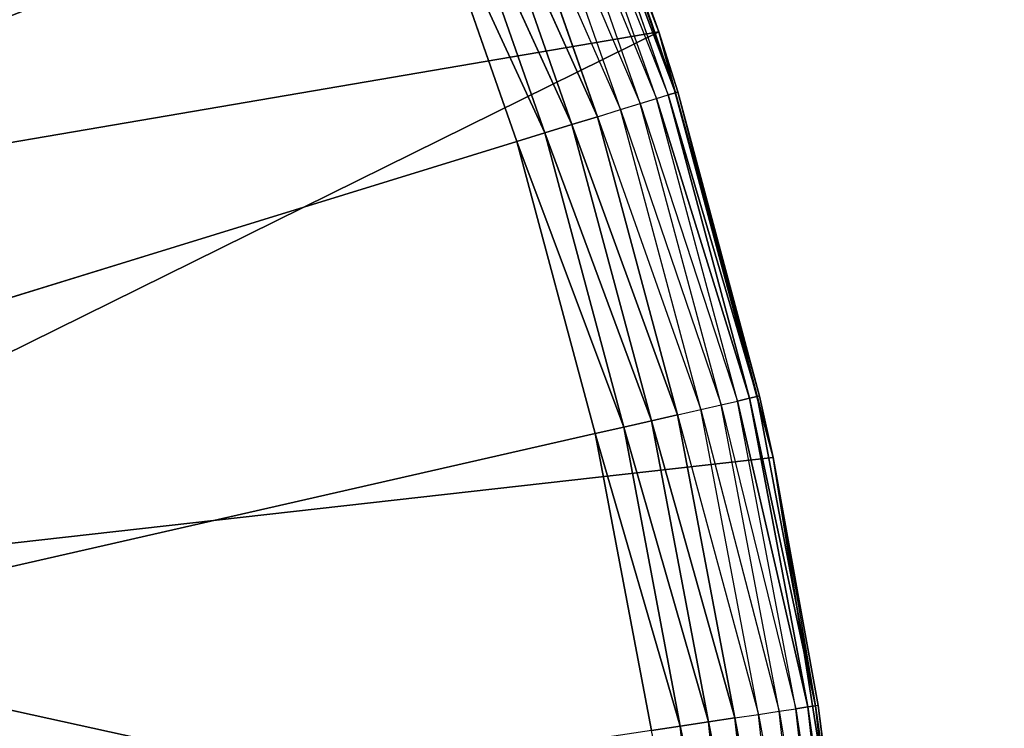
# Model space of a CAD drawing. Extents: x 0.05 to 8.85, y 0.05 to 8.85.
# Tile 250 of 256: x 8.1009 to 8.2177, y 1.271 to 1.3551. Entities that reach past the tile are written whole.
import ezdxf

# ---------------------------------------------------------------- set-up
doc = ezdxf.new("R2010")
doc.units = 0
doc.header["$LTSCALE"] = 2.54
doc.layers.get('0').update_dxf_attribs({"color": 13, "linetype": 'CONTINUOUS'})

# ---------------------------------------------------------------- blocks, each defined once
blk = doc.blocks.new('SZCZOTKA_DO_WC_BEZ_POKRYWK')
at = {"color": 0}
for p, q in [((8.158, 1.40252, 5.55), (8.17676, 1.35366, 5.55)), ((8.158, 1.40252, 5.55), (8.17676, 1.35366, 5.55)), ((8.17786, 1.34618, 5.36316), (8.16554, 1.38139, 5.36316)), ((8.16554, 1.38139, 5.36316), (8.17873, 1.34644, 5.36653)), ((8.16554, 1.38139, 5.36316), (8.17873, 1.34644, 5.36653)), ((8.17873, 1.34644, 5.36653), (8.16638, 1.38172, 5.36653)), ((8.17873, 1.34644, 5.36653), (8.16638, 1.38172, 5.36653)), ((8.17676, 1.35366, 5.37), (8.16667, 1.38183, 5.37)), ((8.16667, 1.38183, 5.37), (8.17676, 1.35366, 5.55)), ((8.16667, 1.38183, 5.37), (8.17676, 1.35366, 5.55)), ((8.16667, 1.38183, 5.37), (8.17873, 1.34644, 5.36653)), ((8.17455, 1.34515, 5.35714), (8.16231, 1.38012, 5.35714)), ((8.16231, 1.38012, 5.35714), (8.17646, 1.34574, 5.36)), ((8.17646, 1.34574, 5.36), (8.16417, 1.38085, 5.36)), ((8.16417, 1.38085, 5.36), (8.17786, 1.34618, 5.36316)), ((8.17219, 1.34443, 5.35468), (8.16002, 1.37922, 5.35468)), ((8.16002, 1.37922, 5.35468), (8.17455, 1.34515, 5.35714)), ((8.15736, 1.37817, 5.35268), (8.17219, 1.34443, 5.35468)), ((8.16946, 1.34359, 5.35268), (8.15736, 1.37817, 5.35268)), ((8.16644, 1.34265, 5.35121), (8.15442, 1.37702, 5.35121)), ((8.15442, 1.37702, 5.35121), (8.16946, 1.34359, 5.35268)), ((8.15442, 1.37702, 5.35121), (8.16946, 1.34359, 5.35268)), ((8.16644, 1.34265, 5.35121), (8.15442, 1.37702, 5.35121)), ((8.16322, 1.34166, 5.3503), (8.15128, 1.37579, 5.3503)), ((8.15128, 1.37579, 5.3503), (8.16644, 1.34265, 5.35121)), ((8.15128, 1.37579, 5.3503), (8.16644, 1.34265, 5.35121)), ((8.16322, 1.34166, 5.3503), (8.15128, 1.37579, 5.3503)), ((8.14805, 1.37452, 5.35), (8.15991, 1.34064, 5.35)), ((8.14805, 1.37452, 5.35), (8.15991, 1.34064, 5.35)), ((8.14805, 1.37452, 5.35), (8.16322, 1.34166, 5.3503)), ((8.14805, 1.37452, 5.35), (8.16322, 1.34166, 5.3503)), ((8.17676, 1.35366, 5.55), (8.02665, 1.328, 5.55)), ((8.17676, 1.35366, 5.55), (8.02665, 1.328, 5.55)), ((8.17676, 1.35366, 5.55), (8.04023, 1.2862, 5.55)), ((8.17676, 1.35366, 5.55), (8.04023, 1.2862, 5.55)), ((8.17676, 1.35366, 5.37), (8.17873, 1.34644, 5.36653)), ((8.17902, 1.34653, 5.37), (8.17676, 1.35366, 5.55)), ((8.17676, 1.35366, 5.55), (8.1903, 1.30311, 5.55)), ((8.17902, 1.34653, 5.37), (8.17676, 1.35366, 5.37)), ((8.17676, 1.35366, 5.37), (8.17676, 1.35366, 5.55)), ((8.17902, 1.34653, 5.37), (8.17676, 1.35366, 5.55)), ((8.17676, 1.35366, 5.37), (8.17676, 1.35366, 5.55)), ((8.17676, 1.35366, 5.55), (8.1903, 1.30311, 5.55)), ((8.17646, 1.34574, 5.36), (8.17786, 1.34618, 5.36316)), ((8.17786, 1.34618, 5.36316), (8.17873, 1.34644, 5.36653)), ((8.17786, 1.34618, 5.36316), (8.17873, 1.34644, 5.36653)), ((8.18752, 1.31015, 5.36316), (8.17786, 1.34618, 5.36316)), ((8.17786, 1.34618, 5.36316), (8.1884, 1.31035, 5.36653)), ((8.17786, 1.34618, 5.36316), (8.1884, 1.31035, 5.36653)), ((8.18752, 1.31015, 5.36316), (8.17786, 1.34618, 5.36316)), ((8.17902, 1.34653, 5.37), (8.17873, 1.34644, 5.36653)), ((8.18869, 1.31042, 5.37), (8.17873, 1.34644, 5.36653)), ((8.18869, 1.31042, 5.37), (8.17873, 1.34644, 5.36653)), ((8.1884, 1.31035, 5.36653), (8.17873, 1.34644, 5.36653)), ((8.1884, 1.31035, 5.36653), (8.17873, 1.34644, 5.36653)), ((8.18869, 1.31042, 5.37), (8.17902, 1.34653, 5.37)), ((8.17902, 1.34653, 5.37), (8.1903, 1.30311, 5.55)), ((8.17902, 1.34653, 5.37), (8.1903, 1.30311, 5.55)), ((8.18869, 1.31042, 5.37), (8.17902, 1.34653, 5.37)), ((8.17219, 1.34443, 5.35468), (8.17455, 1.34515, 5.35714)), ((8.17455, 1.34515, 5.35714), (8.17646, 1.34574, 5.36)), ((8.18413, 1.30938, 5.35714), (8.17455, 1.34515, 5.35714)), ((8.17455, 1.34515, 5.35714), (8.18608, 1.30982, 5.36)), ((8.18608, 1.30982, 5.36), (8.17646, 1.34574, 5.36)), ((8.17646, 1.34574, 5.36), (8.18752, 1.31015, 5.36316)), ((8.17646, 1.34574, 5.36), (8.18752, 1.31015, 5.36316)), ((8.16946, 1.34359, 5.35268), (8.17219, 1.34443, 5.35468)), ((8.18173, 1.30883, 5.35468), (8.17219, 1.34443, 5.35468)), ((8.17219, 1.34443, 5.35468), (8.18413, 1.30938, 5.35714)), ((8.16322, 1.34166, 5.3503), (8.16644, 1.34265, 5.35121)), ((8.16322, 1.34166, 5.3503), (8.16644, 1.34265, 5.35121)), ((8.16644, 1.34265, 5.35121), (8.16946, 1.34359, 5.35268)), ((8.16644, 1.34265, 5.35121), (8.16946, 1.34359, 5.35268)), ((8.17586, 1.30749, 5.35121), (8.16644, 1.34265, 5.35121)), ((8.16644, 1.34265, 5.35121), (8.17895, 1.30819, 5.35268)), ((8.16644, 1.34265, 5.35121), (8.17895, 1.30819, 5.35268)), ((8.17586, 1.30749, 5.35121), (8.16644, 1.34265, 5.35121)), ((8.16946, 1.34359, 5.35268), (8.18173, 1.30883, 5.35468)), ((8.17895, 1.30819, 5.35268), (8.16946, 1.34359, 5.35268)), ((8.15991, 1.34064, 5.35), (8.16322, 1.34166, 5.3503)), ((8.15991, 1.34064, 5.35), (8.16322, 1.34166, 5.3503)), ((8.17258, 1.30674, 5.3503), (8.16322, 1.34166, 5.3503)), ((8.16322, 1.34166, 5.3503), (8.17586, 1.30749, 5.35121)), ((8.16322, 1.34166, 5.3503), (8.17586, 1.30749, 5.35121)), ((8.17258, 1.30674, 5.3503), (8.16322, 1.34166, 5.3503)), ((8.15991, 1.34064, 5.35), (7.70123, 1.19916, 5.35)), ((8.15991, 1.34064, 5.35), (7.70123, 1.19916, 5.35)), ((8.15991, 1.34064, 5.35), (8.1692, 1.30597, 5.35)), ((8.15991, 1.34064, 5.35), (8.1692, 1.30597, 5.35)), ((8.15991, 1.34064, 5.35), (8.17258, 1.30674, 5.3503)), ((8.15991, 1.34064, 5.35), (8.17258, 1.30674, 5.3503)), ((8.18608, 1.30982, 5.36), (8.18752, 1.31015, 5.36316)), ((8.18608, 1.30982, 5.36), (8.18752, 1.31015, 5.36316)), ((8.18752, 1.31015, 5.36316), (8.1884, 1.31035, 5.36653)), ((8.18752, 1.31015, 5.36316), (8.1884, 1.31035, 5.36653)), ((8.19445, 1.2735, 5.36316), (8.18752, 1.31015, 5.36316)), ((8.18752, 1.31015, 5.36316), (8.19535, 1.27363, 5.36653)), ((8.18752, 1.31015, 5.36316), (8.19535, 1.27363, 5.36653)), ((8.19445, 1.2735, 5.36316), (8.18752, 1.31015, 5.36316)), ((8.18869, 1.31042, 5.37), (8.1884, 1.31035, 5.36653)), ((8.1903, 1.30311, 5.37), (8.1884, 1.31035, 5.36653)), ((8.19535, 1.27363, 5.36653), (8.1884, 1.31035, 5.36653)), ((8.19535, 1.27363, 5.36653), (8.1884, 1.31035, 5.36653)), ((8.1903, 1.30311, 5.37), (8.18869, 1.31042, 5.37)), ((8.18869, 1.31042, 5.37), (8.1903, 1.30311, 5.55)), ((8.18869, 1.31042, 5.37), (8.1903, 1.30311, 5.55)), ((8.17895, 1.30819, 5.35268), (8.18173, 1.30883, 5.35468)), ((8.18173, 1.30883, 5.35468), (8.18413, 1.30938, 5.35714)), ((8.18858, 1.27261, 5.35468), (8.18173, 1.30883, 5.35468)), ((8.18173, 1.30883, 5.35468), (8.19102, 1.27298, 5.35714)), ((8.18413, 1.30938, 5.35714), (8.18608, 1.30982, 5.36)), ((8.19102, 1.27298, 5.35714), (8.18413, 1.30938, 5.35714)), ((8.18413, 1.30938, 5.35714), (8.193, 1.27328, 5.36)), ((8.193, 1.27328, 5.36), (8.18608, 1.30982, 5.36)), ((8.18608, 1.30982, 5.36), (8.19445, 1.2735, 5.36316)), ((8.18608, 1.30982, 5.36), (8.19445, 1.2735, 5.36316)), ((8.17586, 1.30749, 5.35121), (8.17895, 1.30819, 5.35268)), ((8.17586, 1.30749, 5.35121), (8.17895, 1.30819, 5.35268)), ((8.17895, 1.30819, 5.35268), (8.18858, 1.27261, 5.35468)), ((8.18576, 1.27219, 5.35268), (8.17895, 1.30819, 5.35268)), ((8.1692, 1.30597, 5.35), (8.17258, 1.30674, 5.3503)), ((8.1692, 1.30597, 5.35), (8.17258, 1.30674, 5.3503)), ((8.17258, 1.30674, 5.3503), (8.17586, 1.30749, 5.35121)), ((8.17258, 1.30674, 5.3503), (8.17586, 1.30749, 5.35121)), ((8.1793, 1.27121, 5.3503), (8.17258, 1.30674, 5.3503)), ((8.17258, 1.30674, 5.3503), (8.18263, 1.27172, 5.35121)), ((8.17258, 1.30674, 5.3503), (8.18263, 1.27172, 5.35121)), ((8.1793, 1.27121, 5.3503), (8.17258, 1.30674, 5.3503)), ((8.18263, 1.27172, 5.35121), (8.17586, 1.30749, 5.35121)), ((8.17586, 1.30749, 5.35121), (8.18576, 1.27219, 5.35268)), ((8.17586, 1.30749, 5.35121), (8.18576, 1.27219, 5.35268)), ((8.18263, 1.27172, 5.35121), (8.17586, 1.30749, 5.35121)), ((8.1692, 1.30597, 5.35), (7.70123, 1.19916, 5.35)), ((8.1692, 1.30597, 5.35), (7.70123, 1.19916, 5.35)), ((8.1692, 1.30597, 5.35), (8.17587, 1.2707, 5.35)), ((8.1692, 1.30597, 5.35), (8.17587, 1.2707, 5.35)), ((8.1692, 1.30597, 5.35), (8.1793, 1.27121, 5.3503)), ((8.1692, 1.30597, 5.35), (8.1793, 1.27121, 5.3503)), ((8.1903, 1.30311, 5.55), (8.04023, 1.2862, 5.55)), ((8.1903, 1.30311, 5.55), (8.04023, 1.2862, 5.55)), ((8.1903, 1.30311, 5.37), (8.1903, 1.30311, 5.55)), ((8.1903, 1.30311, 5.55), (8.19565, 1.27368, 5.37)), ((8.19565, 1.27368, 5.37), (8.1903, 1.30311, 5.37)), ((8.1903, 1.30311, 5.55), (8.19565, 1.27368, 5.37)), ((8.1903, 1.30311, 5.55), (8.19849, 1.25142, 5.55)), ((8.1903, 1.30311, 5.37), (8.1903, 1.30311, 5.55)), ((8.1903, 1.30311, 5.55), (8.19849, 1.25142, 5.55)), ((8.1903, 1.30311, 5.37), (8.19535, 1.27363, 5.36653)), ((8.19849, 1.25142, 5.55), (8.04023, 1.2862, 5.55)), ((8.19849, 1.25142, 5.55), (8.04023, 1.2862, 5.55)), ((8.18576, 1.27219, 5.35268), (8.18858, 1.27261, 5.35468)), ((8.18858, 1.27261, 5.35468), (8.19102, 1.27298, 5.35714)), ((8.19271, 1.23599, 5.35468), (8.18858, 1.27261, 5.35468)), ((8.18858, 1.27261, 5.35468), (8.19517, 1.23617, 5.35714)), ((8.19102, 1.27298, 5.35714), (8.193, 1.27328, 5.36)), ((8.19517, 1.23617, 5.35714), (8.19102, 1.27298, 5.35714)), ((8.19102, 1.27298, 5.35714), (8.19716, 1.23632, 5.36)), ((8.193, 1.27328, 5.36), (8.19445, 1.2735, 5.36316)), ((8.193, 1.27328, 5.36), (8.19445, 1.2735, 5.36316)), ((8.19716, 1.23632, 5.36), (8.193, 1.27328, 5.36)), ((8.193, 1.27328, 5.36), (8.19863, 1.23643, 5.36316)), ((8.193, 1.27328, 5.36), (8.19863, 1.23643, 5.36316)), ((8.19445, 1.2735, 5.36316), (8.19535, 1.27363, 5.36653)), ((8.19445, 1.2735, 5.36316), (8.19535, 1.27363, 5.36653)), ((8.19863, 1.23643, 5.36316), (8.19445, 1.2735, 5.36316)), ((8.19445, 1.2735, 5.36316), (8.19953, 1.2365, 5.36653)), ((8.19445, 1.2735, 5.36316), (8.19953, 1.2365, 5.36653)), ((8.19863, 1.23643, 5.36316), (8.19445, 1.2735, 5.36316)), ((8.19565, 1.27368, 5.37), (8.19535, 1.27363, 5.36653)), ((8.19953, 1.2365, 5.36653), (8.19535, 1.27363, 5.36653)), ((8.19535, 1.27363, 5.36653), (8.19849, 1.25142, 5.37)), ((8.19953, 1.2365, 5.36653), (8.19535, 1.27363, 5.36653)), ((8.19849, 1.25142, 5.55), (8.19565, 1.27368, 5.37)), ((8.19849, 1.25142, 5.55), (8.19565, 1.27368, 5.37)), ((8.19849, 1.25142, 5.37), (8.19565, 1.27368, 5.37)), ((8.1793, 1.27121, 5.3503), (8.18263, 1.27172, 5.35121)), ((8.1793, 1.27121, 5.3503), (8.18263, 1.27172, 5.35121)), ((8.18263, 1.27172, 5.35121), (8.18576, 1.27219, 5.35268)), ((8.18263, 1.27172, 5.35121), (8.18576, 1.27219, 5.35268)), ((8.18671, 1.23554, 5.35121), (8.18263, 1.27172, 5.35121)), ((8.18263, 1.27172, 5.35121), (8.18986, 1.23577, 5.35268)), ((8.18263, 1.27172, 5.35121), (8.18986, 1.23577, 5.35268)), ((8.18671, 1.23554, 5.35121), (8.18263, 1.27172, 5.35121)), ((8.18576, 1.27219, 5.35268), (8.19271, 1.23599, 5.35468)), ((8.18986, 1.23577, 5.35268), (8.18576, 1.27219, 5.35268)), ((8.17587, 1.2707, 5.35), (8.1793, 1.27121, 5.3503)), ((8.17587, 1.2707, 5.35), (8.1793, 1.27121, 5.3503)), ((8.18335, 1.23529, 5.3503), (8.1793, 1.27121, 5.3503)), ((8.1793, 1.27121, 5.3503), (8.18671, 1.23554, 5.35121)), ((8.1793, 1.27121, 5.3503), (8.18671, 1.23554, 5.35121)), ((8.18335, 1.23529, 5.3503), (8.1793, 1.27121, 5.3503))]:
    blk.add_line(p, q, dxfattribs=at)
mesh = blk.add_polyface(dxfattribs=at)
corners = [(8.82623, 0.07416, 5.55), (8.03012, 7.57945, 5.55), (8.82623, 8.82416, 5.55)]
mesh.append_faces([[corners[k] for k in face] for face in [(0, 1, 2)]], dxfattribs={"color": 0})
mesh = blk.add_polyface(dxfattribs=at)
corners = [(8.82623, 8.82416, 5.65), (8.04591, 7.63838, 5.65), (8.82623, 0.07416, 5.65)]
mesh.append_faces([[corners[k] for k in face] for face in [(0, 1, 2)]], dxfattribs={"color": 0})
mesh = blk.add_polyface(dxfattribs=at)
corners = [(8.82623, 0.07416, 5.65), (8.04591, 7.63838, 5.65), (8.03012, 7.57945, 5.65)]
mesh.append_faces([[corners[k] for k in face] for face in [(0, 1, 2)]], dxfattribs={"color": 0})
mesh = blk.add_polyface(dxfattribs=at)
corners = [(8.82623, 0.07416, 5.55), (8.00434, 7.52416, 5.55), (8.03012, 7.57945, 5.55)]
mesh.append_faces([[corners[k] for k in face] for face in [(0, 1, 2)]], dxfattribs={"color": 0})
mesh = blk.add_polyface(dxfattribs=at)
corners = [(8.82623, 0.07416, 5.65), (8.03012, 7.57945, 5.65), (8.00434, 7.52416, 5.65)]
mesh.append_faces([[corners[k] for k in face] for face in [(0, 1, 2)]], dxfattribs={"color": 0})
mesh = blk.add_polyface(dxfattribs=at)
corners = [(8.82623, 0.07416, 5.55), (7.96935, 7.47418, 5.55), (8.00434, 7.52416, 5.55)]
mesh.append_faces([[corners[k] for k in face] for face in [(0, 1, 2)]], dxfattribs={"color": 0})
mesh = blk.add_polyface(dxfattribs=at)
corners = [(8.82623, 0.07416, 5.65), (8.00434, 7.52416, 5.65), (8.03012, 1.31886, 5.65)]
mesh.append_faces([[corners[k] for k in face] for face in [(0, 1, 2)]], dxfattribs={"color": 0})
mesh = blk.add_polyface(dxfattribs=at)
corners = [(8.82623, 0.07416, 5.55), (7.92433, 7.42948, 5.55), (7.96935, 7.47418, 5.55)]
mesh.append_faces([[corners[k] for k in face] for face in [(0, 1, 2)]], dxfattribs={"color": 0})
mesh = blk.add_polyface(dxfattribs=at)
corners = [(8.82623, 0.07416, 5.55), (7.87623, 7.39605, 5.55), (7.92433, 7.42948, 5.55)]
mesh.append_faces([[corners[k] for k in face] for face in [(0, 1, 2)]], dxfattribs={"color": 0})
mesh = blk.add_polyface(dxfattribs=at)
corners = [(8.82623, 0.07416, 5.55), (7.82094, 7.37026, 5.55), (7.87623, 7.39605, 5.55)]
mesh.append_faces([[corners[k] for k in face] for face in [(0, 1, 2)]], dxfattribs={"color": 0})
mesh = blk.add_polyface(dxfattribs=at)
corners = [(8.82623, 0.07416, 5.55), (7.76201, 7.35447, 5.55), (7.82094, 7.37026, 5.55)]
mesh.append_faces([[corners[k] for k in face] for face in [(0, 1, 2)]], dxfattribs={"color": 0})
mesh = blk.add_polyface(dxfattribs=at)
corners = [(8.82623, 0.07416, 5.55), (8.03012, 1.31886, 5.55), (7.76201, 7.35447, 5.55)]
mesh.append_faces([[corners[k] for k in face] for face in [(0, 1, 2)]], dxfattribs={"color": 0})
mesh = blk.add_polyface(dxfattribs=at)
corners = [(8.11692, 1.43916, 5.35), (7.70123, 1.19916, 5.35), (8.09782, 1.46955, 5.35)]
mesh.append_faces([[corners[k] for k in face] for face in [(0, 1, 2)]], dxfattribs={"color": 0})
mesh = blk.add_polyface(dxfattribs=at)
corners = [(8.1337, 1.40742, 5.35), (7.70123, 1.19916, 5.35), (8.11692, 1.43916, 5.35)]
mesh.append_faces([[corners[k] for k in face] for face in [(0, 1, 2)]], dxfattribs={"color": 0})
mesh = blk.add_polyface(dxfattribs=at)
corners = [(8.14805, 1.37452, 5.35), (7.70123, 1.19916, 5.35), (8.1337, 1.40742, 5.35)]
mesh.append_faces([[corners[k] for k in face] for face in [(0, 1, 2)]], dxfattribs={"color": 0})
mesh = blk.add_polyface(dxfattribs=at)
corners = [(8.158, 1.40252, 5.55), (8.00794, 1.36777, 5.55), (8.02665, 1.328, 5.55)]
mesh.append_faces([[corners[k] for k in face] for face in [(0, 1, 2)]], dxfattribs={"color": 0})
mesh = blk.add_polyface(dxfattribs=at)
corners = [(8.17676, 1.35366, 5.55), (8.158, 1.40252, 5.55), (8.02665, 1.328, 5.55)]
mesh.append_faces([[corners[k] for k in face] for face in [(0, 1, 2)]], dxfattribs={"color": 0})
mesh = blk.add_polyface(dxfattribs=at)
corners = [(8.158, 1.40252, 5.55), (8.17676, 1.35366, 5.55), (8.16667, 1.38183, 5.37)]
mesh.append_faces([[corners[k] for k in face] for face in [(0, 1, 2)]], dxfattribs={"color": 0})
mesh = blk.add_polyface(dxfattribs=at)
corners = [(8.16638, 1.38172, 5.36653), (8.17873, 1.34644, 5.36653), (8.16554, 1.38139, 5.36316)]
mesh.append_faces([[corners[k] for k in face] for face in [(0, 1, 2)]], dxfattribs={"color": 0})
mesh = blk.add_polyface(dxfattribs=at)
corners = [(8.16554, 1.38139, 5.36316), (8.17873, 1.34644, 5.36653), (8.17786, 1.34618, 5.36316)]
mesh.append_faces([[corners[k] for k in face] for face in [(0, 1, 2)]], dxfattribs={"color": 0})
mesh = blk.add_polyface(dxfattribs=at)
corners = [(8.16667, 1.38183, 5.37), (8.17873, 1.34644, 5.36653), (8.16638, 1.38172, 5.36653)]
mesh.append_faces([[corners[k] for k in face] for face in [(0, 1, 2)]], dxfattribs={"color": 0})
mesh = blk.add_polyface(dxfattribs=at)
corners = [(8.16667, 1.38183, 5.37), (8.17676, 1.35366, 5.55), (8.17676, 1.35366, 5.37)]
mesh.append_faces([[corners[k] for k in face] for face in [(0, 1, 2)]], dxfattribs={"color": 0})
mesh = blk.add_polyface(dxfattribs=at)
corners = [(8.16946, 1.34359, 5.35268), (8.15442, 1.37702, 5.35121), (8.15736, 1.37817, 5.35268)]
mesh.append_faces([[corners[k] for k in face] for face in [(0, 1, 2)]], dxfattribs={"color": 0})
mesh = blk.add_polyface(dxfattribs=at)
corners = [(8.16644, 1.34265, 5.35121), (8.15128, 1.37579, 5.3503), (8.15442, 1.37702, 5.35121)]
mesh.append_faces([[corners[k] for k in face] for face in [(0, 1, 2)]], dxfattribs={"color": 0})
mesh = blk.add_polyface(dxfattribs=at)
corners = [(8.16946, 1.34359, 5.35268), (8.16644, 1.34265, 5.35121), (8.15442, 1.37702, 5.35121)]
mesh.append_faces([[corners[k] for k in face] for face in [(0, 1, 2)]], dxfattribs={"color": 0})
mesh = blk.add_polyface(dxfattribs=at)
corners = [(8.16322, 1.34166, 5.3503), (8.14805, 1.37452, 5.35), (8.15128, 1.37579, 5.3503)]
mesh.append_faces([[corners[k] for k in face] for face in [(0, 1, 2)]], dxfattribs={"color": 0})
mesh = blk.add_polyface(dxfattribs=at)
corners = [(8.16644, 1.34265, 5.35121), (8.16322, 1.34166, 5.3503), (8.15128, 1.37579, 5.3503)]
mesh.append_faces([[corners[k] for k in face] for face in [(0, 1, 2)]], dxfattribs={"color": 0})
mesh = blk.add_polyface(dxfattribs=at)
corners = [(8.15991, 1.34064, 5.35), (7.70123, 1.19916, 5.35), (8.14805, 1.37452, 5.35)]
mesh.append_faces([[corners[k] for k in face] for face in [(0, 1, 2)]], dxfattribs={"color": 0})
mesh = blk.add_polyface(dxfattribs=at)
corners = [(8.16322, 1.34166, 5.3503), (8.15991, 1.34064, 5.35), (8.14805, 1.37452, 5.35)]
mesh.append_faces([[corners[k] for k in face] for face in [(0, 1, 2)]], dxfattribs={"color": 0})
mesh = blk.add_polyface(dxfattribs=at)
corners = [(8.17676, 1.35366, 5.55), (8.02665, 1.328, 5.55), (8.04023, 1.2862, 5.55)]
mesh.append_faces([[corners[k] for k in face] for face in [(0, 1, 2)]], dxfattribs={"color": 0})
mesh = blk.add_polyface(dxfattribs=at)
corners = [(8.1903, 1.30311, 5.55), (8.17676, 1.35366, 5.55), (8.04023, 1.2862, 5.55)]
mesh.append_faces([[corners[k] for k in face] for face in [(0, 1, 2)]], dxfattribs={"color": 0})
mesh = blk.add_polyface(dxfattribs=at)
corners = [(8.17676, 1.35366, 5.55), (8.1903, 1.30311, 5.55), (8.17902, 1.34653, 5.37)]
mesh.append_faces([[corners[k] for k in face] for face in [(0, 1, 2)]], dxfattribs={"color": 0})
mesh = blk.add_polyface(dxfattribs=at)
corners = [(8.17676, 1.35366, 5.55), (8.17902, 1.34653, 5.37), (8.17676, 1.35366, 5.37)]
mesh.append_faces([[corners[k] for k in face] for face in [(0, 1, 2)]], dxfattribs={"color": 0})
mesh = blk.add_polyface(dxfattribs=at)
corners = [(8.17786, 1.34618, 5.36316), (8.18752, 1.31015, 5.36316), (8.17646, 1.34574, 5.36)]
mesh.append_faces([[corners[k] for k in face] for face in [(0, 1, 2)]], dxfattribs={"color": 0})
mesh = blk.add_polyface(dxfattribs=at)
corners = [(8.17873, 1.34644, 5.36653), (8.1884, 1.31035, 5.36653), (8.17786, 1.34618, 5.36316)]
mesh.append_faces([[corners[k] for k in face] for face in [(0, 1, 2)]], dxfattribs={"color": 0})
mesh = blk.add_polyface(dxfattribs=at)
corners = [(8.17786, 1.34618, 5.36316), (8.1884, 1.31035, 5.36653), (8.18752, 1.31015, 5.36316)]
mesh.append_faces([[corners[k] for k in face] for face in [(0, 1, 2)]], dxfattribs={"color": 0})
mesh = blk.add_polyface(dxfattribs=at)
corners = [(8.17902, 1.34653, 5.37), (8.18869, 1.31042, 5.37), (8.17873, 1.34644, 5.36653)]
mesh.append_faces([[corners[k] for k in face] for face in [(0, 1, 2)]], dxfattribs={"color": 0})
mesh = blk.add_polyface(dxfattribs=at)
corners = [(8.17873, 1.34644, 5.36653), (8.18869, 1.31042, 5.37), (8.1884, 1.31035, 5.36653)]
mesh.append_faces([[corners[k] for k in face] for face in [(0, 1, 2)]], dxfattribs={"color": 0})
mesh = blk.add_polyface(dxfattribs=at)
corners = [(8.17902, 1.34653, 5.37), (8.1903, 1.30311, 5.55), (8.18869, 1.31042, 5.37)]
mesh.append_faces([[corners[k] for k in face] for face in [(0, 1, 2)]], dxfattribs={"color": 0})
mesh = blk.add_polyface(dxfattribs=at)
corners = [(8.17646, 1.34574, 5.36), (8.18752, 1.31015, 5.36316), (8.18608, 1.30982, 5.36)]
mesh.append_faces([[corners[k] for k in face] for face in [(0, 1, 2)]], dxfattribs={"color": 0})
mesh = blk.add_polyface(dxfattribs=at)
corners = [(8.17586, 1.30749, 5.35121), (8.16322, 1.34166, 5.3503), (8.16644, 1.34265, 5.35121)]
mesh.append_faces([[corners[k] for k in face] for face in [(0, 1, 2)]], dxfattribs={"color": 0})
mesh = blk.add_polyface(dxfattribs=at)
corners = [(8.17895, 1.30819, 5.35268), (8.16644, 1.34265, 5.35121), (8.16946, 1.34359, 5.35268)]
mesh.append_faces([[corners[k] for k in face] for face in [(0, 1, 2)]], dxfattribs={"color": 0})
mesh = blk.add_polyface(dxfattribs=at)
corners = [(8.17895, 1.30819, 5.35268), (8.17586, 1.30749, 5.35121), (8.16644, 1.34265, 5.35121)]
mesh.append_faces([[corners[k] for k in face] for face in [(0, 1, 2)]], dxfattribs={"color": 0})
mesh = blk.add_polyface(dxfattribs=at)
corners = [(8.17258, 1.30674, 5.3503), (8.15991, 1.34064, 5.35), (8.16322, 1.34166, 5.3503)]
mesh.append_faces([[corners[k] for k in face] for face in [(0, 1, 2)]], dxfattribs={"color": 0})
mesh = blk.add_polyface(dxfattribs=at)
corners = [(8.17586, 1.30749, 5.35121), (8.17258, 1.30674, 5.3503), (8.16322, 1.34166, 5.3503)]
mesh.append_faces([[corners[k] for k in face] for face in [(0, 1, 2)]], dxfattribs={"color": 0})
mesh = blk.add_polyface(dxfattribs=at)
corners = [(8.1692, 1.30597, 5.35), (7.70123, 1.19916, 5.35), (8.15991, 1.34064, 5.35)]
mesh.append_faces([[corners[k] for k in face] for face in [(0, 1, 2)]], dxfattribs={"color": 0})
mesh = blk.add_polyface(dxfattribs=at)
corners = [(8.17258, 1.30674, 5.3503), (8.1692, 1.30597, 5.35), (8.15991, 1.34064, 5.35)]
mesh.append_faces([[corners[k] for k in face] for face in [(0, 1, 2)]], dxfattribs={"color": 0})
mesh = blk.add_polyface(dxfattribs=at)
corners = [(8.82623, 0.07416, 5.55), (8.04591, 1.25993, 5.55), (8.03012, 1.31886, 5.55)]
mesh.append_faces([[corners[k] for k in face] for face in [(0, 1, 2)]], dxfattribs={"color": 0})
mesh = blk.add_polyface(dxfattribs=at)
corners = [(8.82623, 0.07416, 5.65), (8.03012, 1.31886, 5.65), (8.04591, 1.25993, 5.65)]
mesh.append_faces([[corners[k] for k in face] for face in [(0, 1, 2)]], dxfattribs={"color": 0})
mesh = blk.add_polyface(dxfattribs=at)
corners = [(8.18752, 1.31015, 5.36316), (8.19445, 1.2735, 5.36316), (8.18608, 1.30982, 5.36)]
mesh.append_faces([[corners[k] for k in face] for face in [(0, 1, 2)]], dxfattribs={"color": 0})
mesh = blk.add_polyface(dxfattribs=at)
corners = [(8.1884, 1.31035, 5.36653), (8.19535, 1.27363, 5.36653), (8.18752, 1.31015, 5.36316)]
mesh.append_faces([[corners[k] for k in face] for face in [(0, 1, 2)]], dxfattribs={"color": 0})
mesh = blk.add_polyface(dxfattribs=at)
corners = [(8.18752, 1.31015, 5.36316), (8.19535, 1.27363, 5.36653), (8.19445, 1.2735, 5.36316)]
mesh.append_faces([[corners[k] for k in face] for face in [(0, 1, 2)]], dxfattribs={"color": 0})
mesh = blk.add_polyface(dxfattribs=at)
corners = [(8.1884, 1.31035, 5.36653), (8.1903, 1.30311, 5.37), (8.19535, 1.27363, 5.36653)]
mesh.append_faces([[corners[k] for k in face] for face in [(0, 1, 2)]], dxfattribs={"color": 0})
mesh = blk.add_polyface(dxfattribs=at)
corners = [(8.18869, 1.31042, 5.37), (8.1903, 1.30311, 5.55), (8.1903, 1.30311, 5.37)]
mesh.append_faces([[corners[k] for k in face] for face in [(0, 1, 2)]], dxfattribs={"color": 0})
mesh = blk.add_polyface(dxfattribs=at)
corners = [(8.18608, 1.30982, 5.36), (8.19445, 1.2735, 5.36316), (8.193, 1.27328, 5.36)]
mesh.append_faces([[corners[k] for k in face] for face in [(0, 1, 2)]], dxfattribs={"color": 0})
mesh = blk.add_polyface(dxfattribs=at)
corners = [(8.18576, 1.27219, 5.35268), (8.17586, 1.30749, 5.35121), (8.17895, 1.30819, 5.35268)]
mesh.append_faces([[corners[k] for k in face] for face in [(0, 1, 2)]], dxfattribs={"color": 0})
mesh = blk.add_polyface(dxfattribs=at)
corners = [(8.1793, 1.27121, 5.3503), (8.1692, 1.30597, 5.35), (8.17258, 1.30674, 5.3503)]
mesh.append_faces([[corners[k] for k in face] for face in [(0, 1, 2)]], dxfattribs={"color": 0})
mesh = blk.add_polyface(dxfattribs=at)
corners = [(8.18263, 1.27172, 5.35121), (8.17258, 1.30674, 5.3503), (8.17586, 1.30749, 5.35121)]
mesh.append_faces([[corners[k] for k in face] for face in [(0, 1, 2)]], dxfattribs={"color": 0})
mesh = blk.add_polyface(dxfattribs=at)
corners = [(8.18263, 1.27172, 5.35121), (8.1793, 1.27121, 5.3503), (8.17258, 1.30674, 5.3503)]
mesh.append_faces([[corners[k] for k in face] for face in [(0, 1, 2)]], dxfattribs={"color": 0})
mesh = blk.add_polyface(dxfattribs=at)
corners = [(8.18576, 1.27219, 5.35268), (8.18263, 1.27172, 5.35121), (8.17586, 1.30749, 5.35121)]
mesh.append_faces([[corners[k] for k in face] for face in [(0, 1, 2)]], dxfattribs={"color": 0})
mesh = blk.add_polyface(dxfattribs=at)
corners = [(8.17587, 1.2707, 5.35), (7.70123, 1.19916, 5.35), (8.1692, 1.30597, 5.35)]
mesh.append_faces([[corners[k] for k in face] for face in [(0, 1, 2)]], dxfattribs={"color": 0})
mesh = blk.add_polyface(dxfattribs=at)
corners = [(8.1793, 1.27121, 5.3503), (8.17587, 1.2707, 5.35), (8.1692, 1.30597, 5.35)]
mesh.append_faces([[corners[k] for k in face] for face in [(0, 1, 2)]], dxfattribs={"color": 0})
mesh = blk.add_polyface(dxfattribs=at)
corners = [(8.19849, 1.25142, 5.55), (8.1903, 1.30311, 5.55), (8.04023, 1.2862, 5.55)]
mesh.append_faces([[corners[k] for k in face] for face in [(0, 1, 2)]], dxfattribs={"color": 0})
mesh = blk.add_polyface(dxfattribs=at)
corners = [(8.1903, 1.30311, 5.55), (8.19565, 1.27368, 5.37), (8.1903, 1.30311, 5.37)]
mesh.append_faces([[corners[k] for k in face] for face in [(0, 1, 2)]], dxfattribs={"color": 0})
mesh = blk.add_polyface(dxfattribs=at)
corners = [(8.1903, 1.30311, 5.55), (8.19849, 1.25142, 5.55), (8.19565, 1.27368, 5.37)]
mesh.append_faces([[corners[k] for k in face] for face in [(0, 1, 2)]], dxfattribs={"color": 0})
mesh = blk.add_polyface(dxfattribs=at)
corners = [(8.19849, 1.25142, 5.55), (8.04023, 1.2862, 5.55), (8.04847, 1.24302, 5.55)]
mesh.append_faces([[corners[k] for k in face] for face in [(0, 1, 2)]], dxfattribs={"color": 0})
mesh = blk.add_polyface(dxfattribs=at)
corners = [(8.19445, 1.2735, 5.36316), (8.19863, 1.23643, 5.36316), (8.193, 1.27328, 5.36)]
mesh.append_faces([[corners[k] for k in face] for face in [(0, 1, 2)]], dxfattribs={"color": 0})
mesh = blk.add_polyface(dxfattribs=at)
corners = [(8.193, 1.27328, 5.36), (8.19863, 1.23643, 5.36316), (8.19716, 1.23632, 5.36)]
mesh.append_faces([[corners[k] for k in face] for face in [(0, 1, 2)]], dxfattribs={"color": 0})
mesh = blk.add_polyface(dxfattribs=at)
corners = [(8.19535, 1.27363, 5.36653), (8.19953, 1.2365, 5.36653), (8.19445, 1.2735, 5.36316)]
mesh.append_faces([[corners[k] for k in face] for face in [(0, 1, 2)]], dxfattribs={"color": 0})
mesh = blk.add_polyface(dxfattribs=at)
corners = [(8.19445, 1.2735, 5.36316), (8.19953, 1.2365, 5.36653), (8.19863, 1.23643, 5.36316)]
mesh.append_faces([[corners[k] for k in face] for face in [(0, 1, 2)]], dxfattribs={"color": 0})
mesh = blk.add_polyface(dxfattribs=at)
corners = [(8.19535, 1.27363, 5.36653), (8.19849, 1.25142, 5.37), (8.19953, 1.2365, 5.36653)]
mesh.append_faces([[corners[k] for k in face] for face in [(0, 1, 2)]], dxfattribs={"color": 0})
mesh = blk.add_polyface(dxfattribs=at)
corners = [(8.19565, 1.27368, 5.37), (8.19849, 1.25142, 5.55), (8.19849, 1.25142, 5.37)]
mesh.append_faces([[corners[k] for k in face] for face in [(0, 1, 2)]], dxfattribs={"color": 0})
mesh = blk.add_polyface(dxfattribs=at)
corners = [(8.18671, 1.23554, 5.35121), (8.1793, 1.27121, 5.3503), (8.18263, 1.27172, 5.35121)]
mesh.append_faces([[corners[k] for k in face] for face in [(0, 1, 2)]], dxfattribs={"color": 0})
mesh = blk.add_polyface(dxfattribs=at)
corners = [(8.18986, 1.23577, 5.35268), (8.18263, 1.27172, 5.35121), (8.18576, 1.27219, 5.35268)]
mesh.append_faces([[corners[k] for k in face] for face in [(0, 1, 2)]], dxfattribs={"color": 0})
mesh = blk.add_polyface(dxfattribs=at)
corners = [(8.18986, 1.23577, 5.35268), (8.18671, 1.23554, 5.35121), (8.18263, 1.27172, 5.35121)]
mesh.append_faces([[corners[k] for k in face] for face in [(0, 1, 2)]], dxfattribs={"color": 0})
mesh = blk.add_polyface(dxfattribs=at)
corners = [(8.18335, 1.23529, 5.3503), (8.17587, 1.2707, 5.35), (8.1793, 1.27121, 5.3503)]
mesh.append_faces([[corners[k] for k in face] for face in [(0, 1, 2)]], dxfattribs={"color": 0})
mesh = blk.add_polyface(dxfattribs=at)
corners = [(8.18671, 1.23554, 5.35121), (8.18335, 1.23529, 5.3503), (8.1793, 1.27121, 5.3503)]
mesh.append_faces([[corners[k] for k in face] for face in [(0, 1, 2)]], dxfattribs={"color": 0})

msp = doc.modelspace()

# ---------------------------------------------------------------- block references
at = {"color": 0}
msp.add_blockref('SZCZOTKA_DO_WC_BEZ_POKRYWK', (0, 0), dxfattribs=at)

doc.saveas('drawing.dxf')
